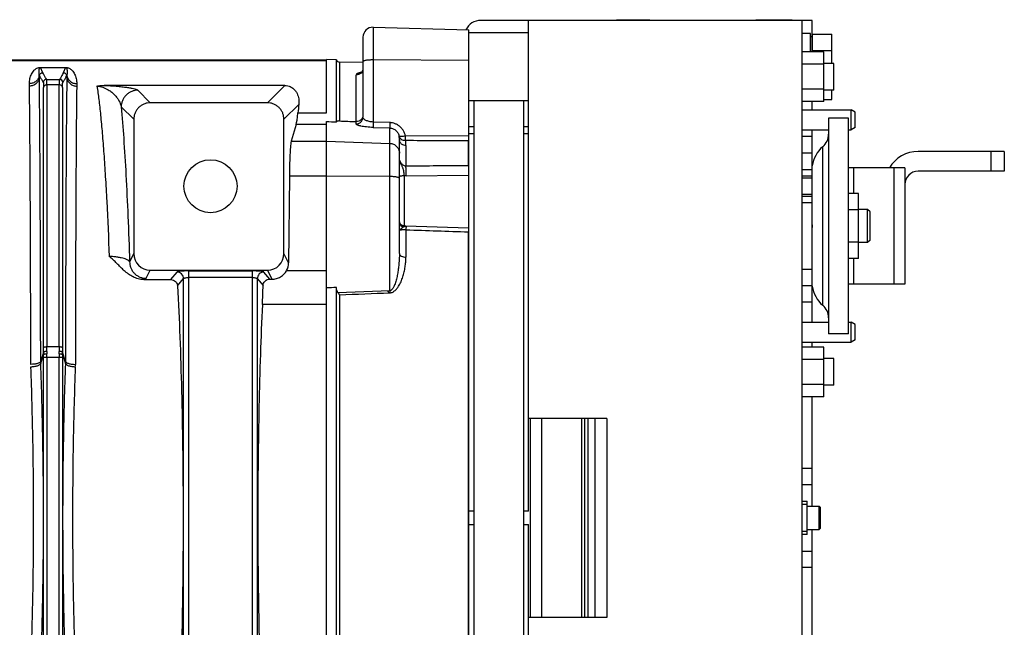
# Model space of a CAD drawing. Extents: x -1817 to 1181, y 8 to 1522.
# Tile 45 of 66: x -798 to -501, y 1321 to 1504. Entities that reach past the tile are written whole.
import ezdxf

# ---------------------------------------------------------------- set-up
doc = ezdxf.new("R2010")
doc.units = 0
doc.header["$LTSCALE"] = 65.395
doc.layers.get('0').update_dxf_attribs({"linetype": 'CONTINUOUS'})

msp = doc.modelspace()

# ---------------------------------------------------------------- linework, layer by layer
at = {"color": 6, "linetype": 'CONTINUOUS'}
for p, q in [((-559.05, 1503.61), (-659.05, 1503.61)), ((-644.6, 1355.61), (-644.6, 1503.61)), ((-562.05, 1203.61), (-562.05, 1503.61)), ((-559.05, 1494.12), (-559.05, 1503.61)), ((-691.52, 1501.53), (-662.6, 1500.77)), ((-662.6, 1468.69), (-662.6, 1500.77)), ((-694.6, 1498.53), (-694.6, 1474.41)), ((-644.6, 1499.86), (-662.6, 1499.86)), ((-559.55, 1499.61), (-562.05, 1499.61)), ((-559.55, 1494.12), (-559.55, 1499.61)), ((-558.95, 1499.43), (-553.15, 1499.43)), ((-553.15, 1490.61), (-553.15, 1499.43)), ((-558.95, 1494.52), (-553.15, 1494.52)), ((-965.67, 1491.7), (-705.6, 1491.7)), ((-702.6, 1491.71), (-705.6, 1491.79)), ((-702.6, 1473), (-702.6, 1491.71)), ((-555.55, 1494.12), (-562.05, 1494.12)), ((-555.55, 1479.11), (-555.55, 1494.12)), ((-694.6, 1490.92), (-701.67, 1491.04)), ((-555.55, 1490.36), (-562.05, 1490.36)), ((-552.5, 1490.61), (-555.55, 1490.61)), ((-552.5, 1482.61), (-552.5, 1490.61)), ((-718.21, 1484), (-772.71, 1484)), ((-555.55, 1482.86), (-562.05, 1482.86)), ((-552.5, 1482.61), (-555.55, 1482.61)), ((-553.15, 1479.8), (-553.15, 1482.61)), ((-555.55, 1479.8), (-553.15, 1479.8)), ((-723.44, 1478.77), (-758.76, 1478.77)), ((-644.6, 1479.36), (-662.6, 1479.36)), ((-661.1, 1479.36), (-661.1, 1227.86)), ((-646.1, 1227.86), (-646.1, 1479.36)), ((-555.55, 1479.11), (-562.05, 1479.11)), ((-562.05, 1476.61), (-547.25, 1476.61)), ((-559.05, 1476.61), (-559.05, 1479.11)), ((-546.05, 1475.92), (-547.25, 1476.61)), ((-547.25, 1470.61), (-547.25, 1476.61)), ((-763.76, 1473.78), (-763.76, 1433.3)), ((-718.44, 1433.3), (-718.44, 1473.78)), ((-548.08, 1474.11), (-554.08, 1474.11)), ((-554.08, 1474.11), (-554.08, 1409.11)), ((-548.08, 1409.11), (-548.08, 1474.11)), ((-546.05, 1471.3), (-546.05, 1475.92)), ((-714.75, 1472.19), (-716.24, 1467.18)), ((-546.05, 1471.3), (-547.25, 1470.61)), ((-562.05, 1470.61), (-554.08, 1470.61)), ((-559.05, 1468.61), (-562.05, 1468.61)), ((-559.05, 1459.06), (-559.05, 1470.61)), ((-548.08, 1470.61), (-547.25, 1470.61)), ((-683.6, 1433.36), (-683.6, 1467.56)), ((-662.6, 1459.77), (-662.6, 1467.38)), ((-501.08, 1464.11), (-527.08, 1464.11)), ((-501.08, 1464.11), (-501.08, 1458.11)), ((-531.08, 1459.11), (-548.08, 1459.11)), ((-531.08, 1459.11), (-531.08, 1424.11)), ((-716.8, 1456.63), (-717.04, 1430.48)), ((-662.6, 1440.87), (-662.6, 1456.89)), ((-501.08, 1458.11), (-527.08, 1458.11)), ((-545.08, 1451.43), (-548.08, 1451.43)), ((-545.08, 1431.8), (-545.08, 1451.43)), ((-559.05, 1438.77), (-559.05, 1444.45)), ((-545.08, 1446.52), (-548.08, 1446.52)), ((-542.35, 1446.61), (-545.08, 1446.61)), ((-541.6, 1445.86), (-542.35, 1446.61)), ((-542.35, 1436.61), (-542.35, 1446.61)), ((-541.6, 1437.36), (-541.6, 1445.86)), ((-682.08, 1441.6), (-682.2, 1441.61)), ((-662.75, 1440.65), (-662.6, 1440.64)), ((-662.6, 1267.41), (-662.6, 1439.82)), ((-545.08, 1436.7), (-548.08, 1436.7)), ((-542.35, 1436.61), (-545.08, 1436.61)), ((-541.6, 1437.36), (-542.35, 1436.61)), ((-545.08, 1431.8), (-548.08, 1431.8)), ((-758.78, 1428.3), (-723.42, 1428.3)), ((-760.72, 1425.44), (-752.62, 1425.44)), ((-722.7, 1425.58), (-722.07, 1425.58)), ((-559.05, 1423.61), (-562.05, 1423.61)), ((-559.05, 1412.61), (-559.05, 1424.17)), ((-531.08, 1424.11), (-548.08, 1424.11)), ((-702.6, 1284.19), (-702.6, 1423.04)), ((-562.05, 1412.61), (-554.08, 1412.61)), ((-548.08, 1412.61), (-547.25, 1412.61)), ((-546.05, 1411.92), (-547.25, 1412.61)), ((-547.25, 1406.61), (-547.25, 1412.61)), ((-546.05, 1407.3), (-546.05, 1411.92)), ((-548.08, 1409.11), (-554.08, 1409.11)), ((-562.05, 1406.61), (-547.25, 1406.61)), ((-559.05, 1405.12), (-559.05, 1406.61)), ((-546.05, 1407.3), (-547.25, 1406.61)), ((-555.55, 1405.12), (-562.05, 1405.12)), ((-555.55, 1390.11), (-555.55, 1405.12)), ((-555.55, 1401.36), (-562.05, 1401.36)), ((-552.5, 1401.61), (-555.55, 1401.61)), ((-552.5, 1393.61), (-552.5, 1401.61)), ((-555.55, 1393.86), (-562.05, 1393.86)), ((-552.5, 1393.61), (-555.55, 1393.61)), ((-555.55, 1390.11), (-562.05, 1390.11)), ((-559.05, 1363.61), (-559.05, 1390.11)), ((-621.05, 1383.61), (-644.6, 1383.61)), ((-640.6, 1323.61), (-640.6, 1383.61)), ((-628.6, 1323.61), (-628.6, 1383.61)), ((-627.6, 1323.61), (-627.6, 1383.61)), ((-626.6, 1323.61), (-626.6, 1383.61)), ((-621.05, 1383.61), (-621.05, 1323.61)), ((-562.05, 1358.61), (-560.55, 1358.61)), ((-560.55, 1348.61), (-560.55, 1358.61)), ((-560.55, 1357.11), (-556.95, 1357.11)), ((-556.55, 1356.71), (-556.95, 1357.11)), ((-556.95, 1350.11), (-556.95, 1357.11)), ((-556.55, 1350.51), (-556.55, 1356.71)), ((-644.6, 1203.61), (-644.6, 1351.61)), ((-560.55, 1350.11), (-556.95, 1350.11)), ((-556.55, 1350.51), (-556.95, 1350.11)), ((-560.55, 1348.61), (-562.05, 1348.61)), ((-559.05, 1317.12), (-559.05, 1343.61)), ((-621.05, 1323.61), (-644.6, 1323.61))]:
    msp.add_line(p, q, dxfattribs=at)
at = {"color": 2, "linetype": 'CONTINUOUS'}
for p, q in [((-618.05, 1503.81), (-608.05, 1503.81)), ((-576.05, 1503.81), (-565.05, 1503.81)), ((-558.95, 1494.12), (-558.95, 1499.43)), ((-705.6, 1475.7), (-705.6, 1491.79)), ((-791.87, 1489.43), (-791.87, 1489.39)), ((-791.87, 1489.39), (-784.33, 1489.39)), ((-784.33, 1489.39), (-784.33, 1489.43)), ((-792.18, 1486.94), (-792.26, 1487.11)), ((-792.24, 1486.36), (-792.18, 1486.94)), ((-783.94, 1487.11), (-784.02, 1486.94)), ((-784.02, 1486.94), (-783.96, 1486.36)), ((-705.6, 1289.28), (-705.6, 1473.11)), ((-691.54, 1471.33), (-686.5, 1471.17)), ((-686.48, 1472.79), (-691.52, 1472.95)), ((-661.1, 1471.51), (-662.6, 1471.51)), ((-644.6, 1471.51), (-646.1, 1471.51)), ((-662.6, 1469.51), (-661.1, 1469.51)), ((-662.6, 1467.38), (-662.6, 1468.69)), ((-646.1, 1469.51), (-644.6, 1469.51)), ((-662.6, 1456.89), (-662.6, 1459.77)), ((-559.08, 1456.61), (-562.05, 1456.61)), ((-562.05, 1456.11), (-559.08, 1456.11)), ((-559.08, 1445.75), (-559.08, 1458.1)), ((-559.08, 1451.11), (-562.05, 1451.11)), ((-562.05, 1450.61), (-559.08, 1450.61)), ((-559, 1441.61), (-559, 1441.73)), ((-662.6, 1439.82), (-662.6, 1440.87)), ((-559.08, 1425.12), (-559.08, 1437.47)), ((-686.5, 1422.11), (-702.14, 1421.49)), ((-624.6, 1383.61), (-624.6, 1323.61)), ((-559.05, 1363.61), (-562.05, 1363.61)), ((-559.05, 1357.11), (-559.05, 1363.61)), ((-661.1, 1355.61), (-662.6, 1355.61)), ((-644.6, 1355.61), (-646.1, 1355.61)), ((-662.6, 1351.61), (-661.1, 1351.61)), ((-646.1, 1351.61), (-644.6, 1351.61)), ((-559.05, 1343.61), (-559.05, 1350.11)), ((-562.05, 1343.61), (-559.05, 1343.61))]:
    msp.add_line(p, q, dxfattribs=at)
at = {"color": 9, "linetype": 'CONTINUOUS'}
for p, q in [((-691.52, 1501.53), (-691.52, 1472.95)), ((-559.05, 1498.61), (-559.55, 1498.61)), ((-965.67, 1491.53), (-705.6, 1491.53)), ((-662.6, 1491.55), (-691.52, 1491.68)), ((-791.19, 1487.84), (-791.87, 1489.39)), ((-784.33, 1489.39), (-785.01, 1487.84)), ((-701.67, 1491.04), (-701.67, 1473.29)), ((-790.06, 1485.83), (-786.14, 1485.83)), ((-696.63, 1473.08), (-696.63, 1487.13)), ((-790.94, 1404.94), (-790.94, 1483.42)), ((-789.94, 1484.16), (-789.94, 1405.24)), ((-786.26, 1484.16), (-789.94, 1484.16)), ((-786.26, 1405.24), (-786.26, 1484.16)), ((-785.26, 1483.42), (-785.26, 1404.94)), ((-758.76, 1478.77), (-762.54, 1482.54)), ((-718.21, 1484), (-723.44, 1478.77)), ((-767.53, 1477.55), (-763.76, 1473.78)), ((-718.44, 1473.78), (-713.95, 1478.27)), ((-714.22, 1475.7), (-705.6, 1475.7)), ((-705.6, 1472.19), (-714.75, 1472.19)), ((-696.67, 1472.44), (-696.67, 1473.08)), ((-691.54, 1471.33), (-691.54, 1471.35)), ((-686.5, 1422.11), (-686.5, 1471.17)), ((-662.8, 1468.7), (-681.78, 1468.77)), ((-716.24, 1467.18), (-705.6, 1467.18)), ((-705.6, 1467.18), (-686.5, 1466.52)), ((-681.63, 1465.92), (-681.63, 1459.66)), ((-662.79, 1459.77), (-662.79, 1467.38)), ((-555.86, 1417.72), (-555.86, 1465.51)), ((-559.05, 1463.61), (-562.05, 1463.61)), ((-505.08, 1458.11), (-505.08, 1464.11)), ((-546.61, 1459.11), (-546.61, 1451.43)), ((-534.3, 1424.11), (-534.3, 1459.11)), ((-705.6, 1456.63), (-716.8, 1456.63)), ((-686.5, 1456.52), (-705.6, 1456.63)), ((-682.15, 1456.81), (-682.15, 1441.61)), ((-681.58, 1456.78), (-662.73, 1456.89)), ((-562.05, 1458.61), (-559.07, 1458.61)), ((-559.08, 1448.61), (-562.05, 1448.61)), ((-681.63, 1440.48), (-681.63, 1432.21)), ((-662.79, 1267.4), (-662.79, 1439.82)), ((-662.73, 1440.88), (-662.74, 1440.88)), ((-763.76, 1433.3), (-765, 1430.8)), ((-717.04, 1430.48), (-718.44, 1433.3)), ((-546.61, 1431.8), (-546.61, 1424.11)), ((-760.01, 1425.83), (-758.78, 1428.3)), ((-750.71, 1427.73), (-752.62, 1425.44)), ((-747.23, 1428.06), (-727.97, 1428.06)), ((-747.23, 1428.06), (-747.23, 1279.35)), ((-727.97, 1426.08), (-747.23, 1426.08)), ((-727.97, 1279.35), (-727.97, 1428.06)), ((-722.7, 1425.58), (-724.49, 1427.73)), ((-723.42, 1428.3), (-722.07, 1425.58)), ((-717.63, 1428.19), (-705.6, 1428.19)), ((-562.05, 1428.61), (-559.08, 1428.61)), ((-750.53, 1423.57), (-748.72, 1425.74)), ((-748.72, 1279.49), (-748.72, 1425.74)), ((-726.48, 1425.74), (-726.48, 1279.49)), ((-726.48, 1425.74), (-724.74, 1423.64)), ((-701.67, 1420.88), (-701.67, 1286.35)), ((-705.6, 1417.95), (-724.95, 1417.95)), ((-559.05, 1418.61), (-562.05, 1418.61)), ((-790.95, 1403.61), (-791.83, 1400.8)), ((-791.82, 1400.17), (-790.95, 1402.94)), ((-789.94, 1405.24), (-786.26, 1405.24)), ((-784.37, 1400.8), (-785.25, 1403.61)), ((-785.25, 1402.94), (-784.38, 1400.17)), ((-790.94, 1305.27), (-790.94, 1401.95)), ((-785.26, 1401.95), (-790.94, 1401.95)), ((-789.95, 1401.95), (-789.95, 1305.27)), ((-786.25, 1305.27), (-786.25, 1401.95)), ((-785.26, 1401.95), (-785.26, 1305.27)), ((-644.1, 1383.61), (-644.1, 1323.61)), ((-562.05, 1368.61), (-559.05, 1368.61)), ((-560.55, 1357.61), (-562.05, 1357.61)), ((-562.05, 1349.61), (-560.55, 1349.61)), ((-559.05, 1338.61), (-562.05, 1338.61))]:
    msp.add_line(p, q, dxfattribs=at)
at = {"color": 6, "linetype": 'CONTINUOUS'}
for points in [[(-694.6, 1489.07), (-694.6, 1489.01), (-694.61, 1488.91), (-694.62, 1488.81), (-694.64, 1488.72), (-694.66, 1488.63), (-694.69, 1488.54), (-694.72, 1488.46), (-694.75, 1488.38), (-694.79, 1488.3), (-694.82, 1488.23), (-694.86, 1488.17), (-694.9, 1488.11), (-694.94, 1488.05), (-694.98, 1488.01), (-695.02, 1487.96), (-695.06, 1487.93), (-695.09, 1487.89), (-695.12, 1487.86), (-695.15, 1487.84), (-695.18, 1487.82), (-695.2, 1487.8), (-695.22, 1487.79), (-695.24, 1487.78), (-695.25, 1487.77), (-695.26, 1487.76), (-695.27, 1487.76), (-695.27, 1487.76)], [(-682.2, 1441.61), (-682.22, 1441.61), (-682.3, 1441.62), (-682.38, 1441.63), (-682.45, 1441.65), (-682.53, 1441.67), (-682.6, 1441.69), (-682.67, 1441.72), (-682.74, 1441.75), (-682.81, 1441.79), (-682.88, 1441.82), (-682.94, 1441.86), (-683, 1441.91), (-683.06, 1441.96), (-683.12, 1442.01), (-683.18, 1442.06), (-683.23, 1442.12), (-683.28, 1442.18), (-683.32, 1442.24), (-683.37, 1442.3), (-683.41, 1442.37), (-683.44, 1442.44), (-683.48, 1442.51), (-683.5, 1442.58), (-683.53, 1442.65), (-683.55, 1442.73), (-683.57, 1442.8), (-683.58, 1442.88), (-683.59, 1442.95), (-683.6, 1443.03)], [(-662.73, 1440.93), (-681.64, 1441.58), (-681.79, 1441.59), (-681.93, 1441.59), (-682.08, 1441.6)]]:
    msp.add_lwpolyline(points, dxfattribs=at)
msp.add_circle((-740.6, 1453.61), 8, dxfattribs=at)
for centre, radius, start, end in [((-659.05, 1498.61), 5, 90, 154.1206), ((-691.6, 1498.53), 3, 88.5, 180), ((-701.66, 1492.04), 1, 199.3256, 269), ((-696.61, 1474.43), 1.36, 267.5719, 269.045), ((-696.6, 1475.17), 2.09, 269.0451, 269.9999), ((-559.08, 1469.34), 5, 310.0052, 360), ((-550.08, 1458.61), 9, 130.0052, 172.8191), ((-527.08, 1454.11), 10, 90, 150), ((-527.08, 1454.11), 4, 90, 180), ((-682.1, 1442.82), 1.5, 180, 268), ((-1043.92, 1432.49), 319.31, 357.3903, 358.4132), ((-550.08, 1424.61), 9, 187.1809, 229.9948), ((-559.08, 1413.89), 5, 0, 49.9948)]:
    msp.add_arc(centre, radius, start, end, dxfattribs=at)
at = {"color": 9, "linetype": 'CONTINUOUS'}
for centre, radius, start, end in [((-691.6, 1474.41), 17.27, 89.7395, 90), ((-790.05, 1484.83), 1, 90.1729, 174.918), ((-786.15, 1484.83), 1, 5.0851, 89.8441), ((-696.6, 1489.18), 2.06, 269.0279, 270), ((-691.43, 1467.56), 7.83, 0.0066, 8.1334), ((-690.64, 1465.92), 9.01, 359.9957, 9.7927), ((-681.61, 1462.25), 5.47, 264.3578, 270.3328), ((-682.1, 1443.05), 1.5, 265.0864, 268.0286), ((-680.6, 1470.27), 28.76, 266.8963, 268.0326), ((-881.66, 1404.95), 90.72, 359.1565, 359.9951), ((-875.98, 1401.95), 85.03, 359.9987, 0.6658), ((-895.24, 1401.95), 105.29, 359.9997, 0.5982), ((-903.99, 1405.26), 114.04, 359.2476, 359.9883), ((-674.44, 1405.24), 111.81, 180.0042, 180.7599), ((-681.21, 1401.95), 105.04, 179.401, 180.0011), ((-692.71, 1404.96), 92.55, 180.0131, 180.8352), ((-699.96, 1401.95), 85.3, 179.3352, 180.0003), ((-802.37, 1400.83), 18, 357.8773, 359.8859)]:
    msp.add_arc(centre, radius, start, end, dxfattribs=at)
at = {"color": 2, "linetype": 'CONTINUOUS'}
for centre, radius, start, end in [((-918.63, 1484.62), 126.4, 0.7886, 1.1256), ((-654.54, 1484.57), 129.43, 178.8783, 179.2074), ((-919.6, 1482.05), 124.38, 0.8079, 1.1432), ((-659.44, 1482.1), 121.55, 178.8529, 179.196), ((-662.83, 1461.34), 7.35, 88.2041, 89.7878), ((-662.79, 1461.98), 5.4, 87.9592, 89.9317), ((-662.8, 1451.43), 8.33, 88.6309, 89.9083), ((-662.7, 1451.43), 5.46, 88.9199, 90.3207), ((-663.3, 1419.91), 19.92, 87.991, 88.5256), ((-663.75, 1411.54), 29.36, 87.7646, 88.0252), ((-694.52, 1419.11), 8.05, 16.9573, 21.7439), ((-648.49, 1423.86), 38.04, 182.6256, 183.5943), ((-765.85, 1403.27), 25.1, 179.2118, 180.7431), ((-759.72, 1403.37), 30.24, 179.2616, 180.6074), ((-816.33, 1403.37), 30.09, 359.3895, 0.7415), ((-810.66, 1403.27), 25.41, 359.2663, 0.7789), ((-773.83, 1400.83), 18, 180.1141, 182.1227), ((-801.23, 1399.92), 19.85, 357.8479, 359.9004)]:
    msp.add_arc(centre, radius, start, end, dxfattribs=at)
at = {"color": 6, "linetype": 'CONTINUOUS'}
for centre, major_axis, ratio, start_param, end_param in [((-710.84, 1353.61), (0, 138), 0.052408, 0.443299, 0.484998), ((-715.07, 1506.66), (0, 35), 0.052408, -2.96706, -2.656595), ((1002.83, 1422.62), (2675.85, -92.02), 0.004007, -2.263159, -2.261703), ((1623, 1401.29), (2773.55, -95.39), 0.005246, -2.564516, -2.561217), ((-758.75, 1433.32), (-2.25, -4.51), 0.993174, -1.105507, 0.459819), ((-723.45, 1433.32), (2.25, -4.51), 0.993174, -0.459819, 1.105507), ((-722.04, 1430.5), (4.97, 0.63), 0.985416, -0.615511, -0.132477), ((1002.83, 1365.78), (2675.85, -16.23), 0.022751, 2.261979, 2.263435)]:
    msp.add_ellipse(centre, major_axis=major_axis, ratio=ratio, start_param=start_param, end_param=end_param, dxfattribs=at)
at = {"color": 9, "linetype": 'CONTINUOUS'}
for points, knots in [([(-691.6, 1491.68), (-691.8, 1491.68), (-692.18, 1491.67), (-692.73, 1491.65), (-693.25, 1491.6), (-693.7, 1491.54), (-694.02, 1491.47), (-694.24, 1491.41), (-694.37, 1491.36), (-694.47, 1491.32), (-694.54, 1491.27), (-694.59, 1491.22), (-694.6, 1491.18), (-694.6, 1491.16)], [0, 0, 0, 0, 0.187681, 0.368373, 0.535385, 0.682617, 0.804888, 0.855412, 0.898405, 0.933753, 0.961661, 0.982986, 1, 1, 1, 1]), ([(-792.26, 1487.11), (-792.28, 1487.22), (-792.31, 1487.43), (-792.34, 1487.75), (-792.35, 1488.06), (-792.34, 1488.36), (-792.31, 1488.6), (-792.28, 1488.78), (-792.25, 1488.92), (-792.21, 1489.05), (-792.17, 1489.16), (-792.12, 1489.24), (-792.07, 1489.3), (-792.02, 1489.35), (-791.95, 1489.38), (-791.9, 1489.39), (-791.87, 1489.39)], [0, 0, 0, 0, 0.135334, 0.265, 0.389475, 0.509167, 0.624534, 0.680832, 0.736428, 0.791697, 0.847543, 0.876461, 0.907211, 0.942968, 0.966437, 1, 1, 1, 1]), ([(-784.33, 1489.39), (-784.3, 1489.39), (-784.25, 1489.38), (-784.18, 1489.35), (-784.13, 1489.3), (-784.08, 1489.24), (-784.03, 1489.16), (-783.99, 1489.05), (-783.95, 1488.92), (-783.92, 1488.78), (-783.89, 1488.6), (-783.86, 1488.36), (-783.85, 1488.06), (-783.86, 1487.75), (-783.89, 1487.43), (-783.92, 1487.22), (-783.94, 1487.11)], [0, 0, 0, 0, 0.03356, 0.057027, 0.092785, 0.123535, 0.152453, 0.2083, 0.263569, 0.319165, 0.375464, 0.490831, 0.610523, 0.734999, 0.864666, 1, 1, 1, 1]), ([(-694.6, 1489.07), (-694.6, 1488.83), (-694.7, 1488.32), (-695.15, 1487.66), (-695.83, 1487.22), (-696.35, 1487.13), (-696.6, 1487.13)], [0, 0, 0, 0, 0.236278, 0.494448, 0.756061, 1, 1, 1, 1]), ([(-792.26, 1487.11), (-792.29, 1486.77), (-792.5, 1486.08), (-793.19, 1485.22), (-794.16, 1484.66), (-794.89, 1484.54), (-795.24, 1484.54)], [0, 0, 0, 0, 0.235467, 0.491877, 0.753269, 1, 1, 1, 1]), ([(-792.24, 1486.36), (-792.28, 1486.03), (-792.49, 1485.34), (-793.18, 1484.48), (-794.15, 1483.93), (-794.88, 1483.81), (-795.23, 1483.81)], [0, 0, 0, 0, 0.234858, 0.491011, 0.752678, 1, 1, 1, 1]), ([(-791.83, 1400.8), (-791.85, 1410.17), (-791.89, 1427.67), (-791.97, 1451.67), (-792.07, 1468.82), (-792.17, 1479.83), (-792.22, 1484.36), (-792.24, 1486.36)], [0, 0, 0, 0, 0.328606, 0.613724, 0.841268, 0.929811, 1, 1, 1, 1]), ([(-792.18, 1486.94), (-792.17, 1487.06), (-792.1, 1487.3), (-791.88, 1487.6), (-791.56, 1487.8), (-791.31, 1487.84), (-791.19, 1487.84)], [0, 0, 0, 0, 0.24973, 0.499716, 0.749867, 1, 1, 1, 1]), ([(-792.18, 1486.94), (-792.11, 1486.77), (-791.91, 1486.34), (-791.53, 1485.66), (-791.22, 1485.17), (-791.05, 1484.92)], [0, 0, 0, 0, 0.240803, 0.613386, 1, 1, 1, 1]), ([(-790.06, 1485.83), (-790.17, 1486), (-790.59, 1486.64), (-790.96, 1487.32), (-791.19, 1487.84)], [0, 0, 0, 0, 0.259582, 1, 1, 1, 1]), ([(-789.94, 1484.16), (-789.94, 1484.38), (-789.95, 1484.69), (-789.96, 1485.07), (-789.97, 1485.31), (-789.99, 1485.5), (-790, 1485.65), (-790.03, 1485.75), (-790.04, 1485.81), (-790.06, 1485.83)], [0, 0, 0, 0, 0.38879, 0.549717, 0.687454, 0.801504, 0.891543, 0.957513, 1, 1, 1, 1]), ([(-786.14, 1485.83), (-786.16, 1485.81), (-786.17, 1485.75), (-786.2, 1485.65), (-786.21, 1485.5), (-786.23, 1485.31), (-786.24, 1485.07), (-786.25, 1484.69), (-786.26, 1484.38), (-786.26, 1484.16)], [0, 0, 0, 0, 0.042487, 0.108457, 0.198495, 0.312546, 0.450283, 0.61121, 1, 1, 1, 1]), ([(-785.01, 1487.84), (-785.09, 1487.67), (-785.42, 1486.98), (-785.82, 1486.32), (-786.14, 1485.83)], [0, 0, 0, 0, 0.241031, 1, 1, 1, 1]), ([(-785.15, 1484.92), (-785.04, 1485.09), (-784.77, 1485.5), (-784.38, 1486.17), (-784.13, 1486.68), (-784.02, 1486.94)], [0, 0, 0, 0, 0.259307, 0.636547, 1, 1, 1, 1]), ([(-785.01, 1487.84), (-784.89, 1487.84), (-784.64, 1487.8), (-784.33, 1487.6), (-784.1, 1487.3), (-784.03, 1487.06), (-784.02, 1486.94)], [0, 0, 0, 0, 0.250123, 0.500266, 0.750259, 1, 1, 1, 1]), ([(-783.96, 1486.36), (-783.98, 1484.36), (-784.03, 1479.83), (-784.13, 1468.82), (-784.23, 1451.67), (-784.31, 1427.67), (-784.35, 1410.17), (-784.37, 1400.8)], [0, 0, 0, 0, 0.07019, 0.158732, 0.386276, 0.671395, 1, 1, 1, 1]), ([(-783.96, 1486.36), (-783.92, 1486.03), (-783.71, 1485.34), (-783.02, 1484.48), (-782.05, 1483.93), (-781.32, 1483.81), (-780.97, 1483.81)], [0, 0, 0, 0, 0.234857, 0.491009, 0.752676, 1, 1, 1, 1]), ([(-783.94, 1487.11), (-783.91, 1486.77), (-783.7, 1486.08), (-783.01, 1485.22), (-782.04, 1484.66), (-781.31, 1484.54), (-780.96, 1484.54)], [0, 0, 0, 0, 0.235467, 0.491876, 0.753269, 1, 1, 1, 1]), ([(-695.05, 1487.93), (-695.17, 1487.91), (-695.39, 1487.87), (-695.71, 1487.78), (-695.99, 1487.69), (-696.33, 1487.55), (-696.63, 1487.33), (-696.63, 1487.13)], [0, 0, 0, 0, 0.197899, 0.375371, 0.531477, 0.665808, 1, 1, 1, 1]), ([(-791.05, 1484.92), (-791.04, 1484.9), (-791.02, 1484.85), (-791, 1484.75), (-790.98, 1484.62), (-790.97, 1484.44), (-790.95, 1484.24), (-790.94, 1483.89), (-790.94, 1483.61), (-790.94, 1483.42)], [0, 0, 0, 0, 0.043132, 0.109377, 0.199507, 0.313526, 0.451134, 0.61185, 1, 1, 1, 1]), ([(-789.94, 1484.16), (-790.06, 1484.16), (-790.3, 1484.13), (-790.62, 1483.97), (-790.86, 1483.72), (-790.93, 1483.52), (-790.94, 1483.42)], [0, 0, 0, 0, 0.260598, 0.528951, 0.77964, 1, 1, 1, 1]), ([(-785.26, 1483.42), (-785.27, 1483.52), (-785.34, 1483.72), (-785.58, 1483.97), (-785.9, 1484.13), (-786.14, 1484.16), (-786.26, 1484.16)], [0, 0, 0, 0, 0.22036, 0.471049, 0.739402, 1, 1, 1, 1]), ([(-785.26, 1483.42), (-785.26, 1483.61), (-785.26, 1483.89), (-785.25, 1484.24), (-785.23, 1484.44), (-785.22, 1484.62), (-785.2, 1484.75), (-785.18, 1484.85), (-785.16, 1484.9), (-785.15, 1484.92)], [0, 0, 0, 0, 0.388131, 0.548835, 0.686438, 0.800457, 0.890593, 0.956849, 1, 1, 1, 1]), ([(-774.86, 1483.76), (-773.66, 1483.74), (-772.04, 1483.14), (-770.4, 1481.97), (-769.52, 1481.16), (-768.8, 1480.31), (-768.04, 1479.15), (-767.66, 1478.2), (-767.53, 1477.55)], [0, 0, 0, 0, 0.351626, 0.478722, 0.594483, 0.702934, 0.805998, 1, 1, 1, 1]), ([(-774.86, 1483.76), (-774.65, 1482.44), (-774.26, 1479.54), (-773.74, 1474.81), (-773.24, 1469.34), (-772.76, 1463.17), (-772.31, 1456.34), (-771.73, 1446.01), (-771.38, 1437.97), (-771.17, 1432.42)], [0, 0, 0, 0, 0.077828, 0.170391, 0.277191, 0.397597, 0.530917, 0.676345, 1, 1, 1, 1]), ([(-772.71, 1484), (-771.83, 1483.97), (-770.31, 1483.89), (-768.26, 1483.71), (-766.67, 1483.53), (-765.38, 1483.34), (-764.33, 1483.15), (-763.61, 1482.99), (-763.15, 1482.85), (-762.89, 1482.75), (-762.68, 1482.66), (-762.58, 1482.58), (-762.54, 1482.54)], [0, 0, 0, 0, 0.254688, 0.443436, 0.595051, 0.719941, 0.822167, 0.903036, 0.935469, 0.962461, 0.983942, 1, 1, 1, 1]), ([(-762.54, 1482.54), (-762.84, 1482.54), (-763.47, 1482.48), (-764.4, 1482.21), (-765.29, 1481.75), (-766.09, 1481.1), (-766.74, 1480.3), (-767.2, 1479.41), (-767.47, 1478.48), (-767.53, 1477.85), (-767.53, 1477.55)], [0, 0, 0, 0, 0.116473, 0.239956, 0.368603, 0.5, 0.631396, 0.760044, 0.883527, 1, 1, 1, 1]), ([(-767.53, 1477.55), (-767.25, 1474.4), (-766.73, 1467.56), (-766.07, 1456.56), (-765.48, 1444.13), (-765.15, 1435.38), (-765, 1430.8)], [0, 0, 0, 0, 0.202772, 0.439251, 0.706214, 1, 1, 1, 1]), ([(-696.67, 1472.44), (-696.42, 1472.43), (-695.88, 1472.51), (-695.17, 1472.95), (-694.7, 1473.63), (-694.6, 1474.16), (-694.6, 1474.41)], [0, 0, 0, 0, 0.241352, 0.50253, 0.762092, 1, 1, 1, 1]), ([(-691.52, 1472.95), (-691.73, 1472.96), (-692.14, 1473), (-692.72, 1473.1), (-693.26, 1473.26), (-693.72, 1473.44), (-694.09, 1473.66), (-694.37, 1473.89), (-694.55, 1474.14), (-694.6, 1474.32), (-694.6, 1474.41)], [0, 0, 0, 0, 0.172149, 0.338375, 0.492602, 0.630382, 0.749097, 0.848382, 0.930082, 1, 1, 1, 1]), ([(-691.54, 1471.33), (-691.88, 1471.34), (-692.55, 1471.37), (-693.52, 1471.46), (-694.41, 1471.57), (-695.07, 1471.7), (-695.54, 1471.81), (-695.83, 1471.89), (-696.08, 1471.98), (-696.29, 1472.07), (-696.45, 1472.15), (-696.57, 1472.25), (-696.65, 1472.34), (-696.67, 1472.41), (-696.67, 1472.44)], [0, 0, 0, 0, 0.191054, 0.374277, 0.54195, 0.687923, 0.751343, 0.807819, 0.857096, 0.899009, 0.933603, 0.961195, 0.982627, 1, 1, 1, 1]), ([(-686.48, 1472.79), (-686.48, 1472.6), (-686.49, 1472.23), (-686.5, 1471.75), (-686.5, 1471.43), (-686.5, 1471.25), (-686.5, 1471.19), (-686.5, 1471.17)], [0, 0, 0, 0, 0.35702, 0.668084, 0.888305, 0.957512, 1, 1, 1, 1]), ([(-681.78, 1468.77), (-682.01, 1468.72), (-682.44, 1468.64), (-682.95, 1468.58), (-683.3, 1468.57), (-683.47, 1468.58), (-683.57, 1468.6), (-683.63, 1468.62), (-683.67, 1468.64), (-683.68, 1468.67)], [0, 0, 0, 0, 0.354586, 0.677587, 0.804362, 0.899839, 0.935316, 0.963164, 1, 1, 1, 1]), ([(-686.5, 1466.52), (-686.11, 1466.51), (-685.35, 1466.33), (-684.39, 1465.67), (-683.75, 1464.71), (-683.6, 1463.94), (-683.6, 1463.57)], [0, 0, 0, 0, 0.251762, 0.502464, 0.751733, 1, 1, 1, 1]), ([(-683.6, 1467.56), (-683.6, 1467.46), (-683.58, 1467.25), (-683.47, 1466.95), (-683.29, 1466.66), (-682.94, 1466.31), (-682.38, 1466.01), (-681.88, 1465.92), (-681.63, 1465.92)], [0, 0, 0, 0, 0.105381, 0.21873, 0.340319, 0.469369, 0.738678, 1, 1, 1, 1]), ([(-681.63, 1459.66), (-681.78, 1459.65), (-682.08, 1459.7), (-682.47, 1459.9), (-682.8, 1460.2), (-683.16, 1460.66), (-683.49, 1461.32), (-683.6, 1461.9), (-683.6, 1462.19)], [0, 0, 0, 0, 0.12535, 0.250807, 0.376186, 0.501732, 0.752968, 1, 1, 1, 1]), ([(-682.15, 1456.81), (-682.16, 1456.93), (-682.18, 1457.17), (-682.22, 1457.64), (-682.29, 1458.23), (-682.42, 1458.8), (-682.58, 1459.22), (-682.73, 1459.52), (-682.89, 1459.83), (-683.1, 1460.24), (-683.35, 1460.78), (-683.55, 1461.47), (-683.6, 1461.95), (-683.6, 1462.19)], [0, 0, 0, 0, 0.063728, 0.128001, 0.255105, 0.377174, 0.436822, 0.496621, 0.557226, 0.618761, 0.744099, 0.871636, 1, 1, 1, 1]), ([(-681.58, 1456.78), (-681.58, 1457.31), (-681.59, 1458.27), (-681.61, 1459.22), (-681.63, 1459.66)], [0, 0, 0, 0, 0.549915, 1, 1, 1, 1]), ([(-683.6, 1456), (-683.6, 1456.01), (-683.61, 1456.05), (-683.66, 1456.1), (-683.73, 1456.15), (-683.82, 1456.2), (-683.95, 1456.24), (-684.15, 1456.3), (-684.47, 1456.37), (-684.9, 1456.43), (-685.39, 1456.48), (-685.93, 1456.51), (-686.31, 1456.52), (-686.5, 1456.52)], [0, 0, 0, 0, 0.017187, 0.038568, 0.066403, 0.101567, 0.144292, 0.194492, 0.316055, 0.462716, 0.629567, 0.810798, 1, 1, 1, 1]), ([(-683.6, 1456.53), (-683.6, 1456.55), (-683.58, 1456.58), (-683.54, 1456.61), (-683.47, 1456.65), (-683.35, 1456.69), (-683.17, 1456.73), (-682.94, 1456.76), (-682.69, 1456.79), (-682.42, 1456.8), (-682.24, 1456.81), (-682.15, 1456.81)], [0, 0, 0, 0, 0.036737, 0.063523, 0.097858, 0.19174, 0.318432, 0.472404, 0.644406, 0.823517, 1, 1, 1, 1]), ([(-683.6, 1440.53), (-683.6, 1440.53), (-683.58, 1440.53), (-683.56, 1440.53), (-683.54, 1440.54), (-683.51, 1440.55), (-683.45, 1440.57), (-683.37, 1440.61), (-683.26, 1440.66), (-683.08, 1440.76), (-682.85, 1440.91), (-682.63, 1441.1), (-682.48, 1441.26), (-682.4, 1441.37), (-682.33, 1441.47), (-682.28, 1441.54), (-682.24, 1441.59), (-682.21, 1441.61), (-682.2, 1441.61)], [0, 0, 0, 0, 0.008914, 0.019478, 0.034223, 0.052991, 0.075643, 0.13182, 0.20102, 0.281342, 0.466392, 0.661307, 0.751242, 0.830399, 0.895888, 0.945911, 0.979926, 1, 1, 1, 1]), ([(-682.2, 1441.61), (-682.19, 1441.61), (-682.18, 1441.6), (-682.16, 1441.58), (-682.16, 1441.56), (-682.15, 1441.55)], [0, 0, 0, 0, 0.177805, 0.512746, 1, 1, 1, 1]), ([(-681.58, 1441.58), (-681.58, 1441.58), (-681.58, 1441.58), (-681.59, 1441.57), (-681.59, 1441.57), (-681.59, 1441.56), (-681.59, 1441.54), (-681.59, 1441.5), (-681.59, 1441.46), (-681.6, 1441.41), (-681.6, 1441.35), (-681.6, 1441.25), (-681.61, 1441.11), (-681.62, 1440.92), (-681.63, 1440.71), (-681.63, 1440.56), (-681.63, 1440.48)], [0, 0, 0, 0, 0.001087, 0.004187, 0.009383, 0.016707, 0.037731, 0.067216, 0.105112, 0.151366, 0.2059, 0.268408, 0.415618, 0.589513, 0.78595, 1, 1, 1, 1]), ([(-681.63, 1440.48), (-681.78, 1440.49), (-682.05, 1440.5), (-682.44, 1440.47), (-682.77, 1440.43), (-683.05, 1440.39), (-683.27, 1440.37), (-683.42, 1440.37), (-683.51, 1440.4), (-683.56, 1440.43), (-683.59, 1440.47), (-683.6, 1440.51), (-683.6, 1440.53)], [0, 0, 0, 0, 0.211416, 0.402347, 0.564587, 0.698885, 0.806678, 0.888417, 0.920146, 0.947145, 0.972299, 1, 1, 1, 1]), ([(-765, 1430.8), (-765.03, 1430.89), (-765.13, 1431.03), (-765.31, 1431.18), (-765.58, 1431.35), (-766.04, 1431.57), (-766.72, 1431.8), (-767.58, 1432.02), (-768.63, 1432.21), (-769.62, 1432.33), (-770.48, 1432.39), (-770.94, 1432.41), (-771.17, 1432.42)], [0, 0, 0, 0, 0.044363, 0.073289, 0.107448, 0.192731, 0.302355, 0.438124, 0.60144, 0.791348, 0.894241, 1, 1, 1, 1]), ([(-683.6, 1433.36), (-683.6, 1432.38), (-683.66, 1430.9), (-683.87, 1428.93), (-684.05, 1427.7), (-684.23, 1426.72), (-684.39, 1425.98), (-684.58, 1425.25), (-684.79, 1424.53), (-685.01, 1423.94), (-685.21, 1423.47), (-685.38, 1423.13), (-685.58, 1422.8), (-685.77, 1422.54), (-685.96, 1422.36), (-686.12, 1422.24), (-686.3, 1422.15), (-686.43, 1422.12), (-686.5, 1422.11)], [0, 0, 0, 0, 0.245675, 0.36928, 0.493408, 0.555684, 0.618109, 0.680697, 0.743473, 0.806484, 0.838114, 0.869858, 0.901762, 0.933917, 0.950165, 0.966571, 0.983184, 1, 1, 1, 1]), ([(-686.46, 1421.47), (-686.31, 1421.48), (-686.02, 1421.52), (-685.6, 1421.68), (-685.23, 1421.9), (-684.79, 1422.25), (-684.32, 1422.75), (-683.85, 1423.41), (-683.45, 1424.1), (-683, 1425.05), (-682.54, 1426.26), (-682.13, 1427.75), (-681.85, 1429.24), (-681.68, 1430.73), (-681.63, 1431.72), (-681.63, 1432.21)], [0, 0, 0, 0, 0.035625, 0.070652, 0.104963, 0.138633, 0.20446, 0.268958, 0.332529, 0.395393, 0.519428, 0.641683, 0.762419, 0.881804, 1, 1, 1, 1]), ([(-683.6, 1433.36), (-683.6, 1433.29), (-683.58, 1433.14), (-683.46, 1432.93), (-683.28, 1432.72), (-682.92, 1432.47), (-682.36, 1432.27), (-681.88, 1432.22), (-681.63, 1432.21)], [0, 0, 0, 0, 0.084553, 0.17986, 0.290067, 0.416438, 0.704422, 1, 1, 1, 1]), ([(-765, 1430.8), (-765, 1430.51), (-764.94, 1429.9), (-764.68, 1428.99), (-764.23, 1428.11), (-763.59, 1427.31), (-762.8, 1426.65), (-761.9, 1426.17), (-760.96, 1425.89), (-760.32, 1425.83), (-760.01, 1425.83)], [0, 0, 0, 0, 0.113232, 0.23409, 0.361017, 0.491814, 0.623813, 0.754184, 0.880292, 1, 1, 1, 1]), ([(-747.23, 1428.06), (-747.44, 1428.06), (-747.87, 1428.06), (-748.48, 1428.04), (-749.06, 1428.01), (-749.57, 1427.97), (-750, 1427.92), (-750.3, 1427.88), (-750.49, 1427.83), (-750.59, 1427.8), (-750.66, 1427.77), (-750.7, 1427.74), (-750.71, 1427.73)], [0, 0, 0, 0, 0.183542, 0.360785, 0.525623, 0.672524, 0.79661, 0.893949, 0.9317, 0.961876, 0.984491, 1, 1, 1, 1]), ([(-748.72, 1425.74), (-748.72, 1425.99), (-748.83, 1426.51), (-749.27, 1427.18), (-749.94, 1427.62), (-750.46, 1427.73), (-750.71, 1427.73)], [0, 0, 0, 0, 0.239732, 0.499728, 0.759895, 1, 1, 1, 1]), ([(-748.72, 1425.74), (-748.71, 1425.77), (-748.66, 1425.82), (-748.56, 1425.88), (-748.42, 1425.93), (-748.15, 1426), (-747.75, 1426.06), (-747.41, 1426.08), (-747.23, 1426.08)], [0, 0, 0, 0, 0.052923, 0.12761, 0.226946, 0.349674, 0.652384, 1, 1, 1, 1]), ([(-724.49, 1427.73), (-724.5, 1427.74), (-724.54, 1427.77), (-724.61, 1427.8), (-724.71, 1427.83), (-724.9, 1427.88), (-725.2, 1427.92), (-725.63, 1427.97), (-726.14, 1428.01), (-726.72, 1428.04), (-727.33, 1428.06), (-727.76, 1428.06), (-727.97, 1428.06)], [0, 0, 0, 0, 0.015498, 0.038146, 0.068305, 0.106024, 0.203392, 0.327479, 0.47438, 0.639228, 0.816456, 1, 1, 1, 1]), ([(-727.97, 1426.08), (-727.79, 1426.08), (-727.45, 1426.06), (-727.05, 1426), (-726.78, 1425.93), (-726.64, 1425.88), (-726.54, 1425.82), (-726.49, 1425.77), (-726.48, 1425.74)], [0, 0, 0, 0, 0.347594, 0.650307, 0.773039, 0.872379, 0.947073, 1, 1, 1, 1]), ([(-724.49, 1427.73), (-724.74, 1427.73), (-725.26, 1427.62), (-725.93, 1427.18), (-726.37, 1426.51), (-726.48, 1425.99), (-726.48, 1425.74)], [0, 0, 0, 0, 0.240105, 0.500272, 0.760268, 1, 1, 1, 1]), ([(-760.72, 1425.44), (-760.63, 1425.47), (-760.46, 1425.53), (-760.25, 1425.62), (-760.1, 1425.71), (-760.03, 1425.79), (-760.01, 1425.83)], [0, 0, 0, 0, 0.350687, 0.631262, 0.844687, 1, 1, 1, 1]), ([(-790.94, 1404.94), (-790.93, 1404.99), (-790.85, 1405.05), (-790.74, 1405.11), (-790.56, 1405.17), (-790.29, 1405.22), (-790.06, 1405.24), (-789.94, 1405.24)], [0, 0, 0, 0, 0.137274, 0.241218, 0.368837, 0.675895, 1, 1, 1, 1]), ([(-786.26, 1405.24), (-786.14, 1405.24), (-785.91, 1405.22), (-785.64, 1405.17), (-785.46, 1405.11), (-785.35, 1405.05), (-785.27, 1404.99), (-785.26, 1404.94)], [0, 0, 0, 0, 0.324105, 0.631163, 0.758782, 0.862726, 1, 1, 1, 1]), ([(-791.82, 1307.06), (-791.54, 1314.7), (-791.12, 1330.22), (-790.92, 1353.61), (-791.12, 1377.01), (-791.54, 1392.52), (-791.82, 1400.17)], [0, 0, 0, 0, 0.246421, 0.5, 0.753579, 1, 1, 1, 1]), ([(-784.38, 1400.17), (-784.66, 1392.52), (-785.08, 1377.01), (-785.28, 1353.61), (-785.08, 1330.22), (-784.66, 1314.7), (-784.38, 1307.06)], [0, 0, 0, 0, 0.246421, 0.5, 0.753579, 1, 1, 1, 1]), ([(-784.38, 1400.17), (-784.36, 1400.1), (-784.28, 1399.97), (-784.08, 1399.8), (-783.78, 1399.63), (-783.39, 1399.48), (-782.94, 1399.36), (-782.27, 1399.23), (-781.75, 1399.19), (-781.4, 1399.18)], [0, 0, 0, 0, 0.06023, 0.140292, 0.244523, 0.37243, 0.519523, 0.678598, 1, 1, 1, 1]), ([(-784.37, 1400.8), (-784.35, 1400.73), (-784.27, 1400.6), (-784.06, 1400.43), (-783.76, 1400.27), (-783.38, 1400.14), (-782.92, 1400.02), (-782.25, 1399.92), (-781.73, 1399.89), (-781.38, 1399.89)], [0, 0, 0, 0, 0.06045, 0.140244, 0.244027, 0.371536, 0.518427, 0.677577, 1, 1, 1, 1])]:
    msp.add_open_spline(points, degree=3, knots=knots, dxfattribs=at)
at = {"color": 2, "linetype": 'CONTINUOUS'}
for points, knots in [([(-795.24, 1484.54), (-795.25, 1484.67), (-795.24, 1484.93), (-795.2, 1485.44), (-795.1, 1486.06), (-794.9, 1486.76), (-794.63, 1487.41), (-794.27, 1488.02), (-793.89, 1488.48), (-793.52, 1488.82), (-793.16, 1489.08), (-792.78, 1489.27), (-792.34, 1489.4), (-792.05, 1489.43), (-791.87, 1489.43)], [0, 0, 0, 0, 0.060916, 0.12025, 0.234802, 0.345047, 0.452375, 0.558706, 0.667607, 0.72555, 0.789142, 0.866411, 0.919046, 1, 1, 1, 1]), ([(-784.33, 1489.43), (-784.15, 1489.43), (-783.86, 1489.4), (-783.42, 1489.27), (-783.04, 1489.08), (-782.68, 1488.82), (-782.31, 1488.48), (-781.93, 1488.02), (-781.57, 1487.41), (-781.3, 1486.76), (-781.1, 1486.06), (-780.97, 1485.31), (-780.95, 1484.8), (-780.96, 1484.54)], [0, 0, 0, 0, 0.080956, 0.133595, 0.21087, 0.274466, 0.332412, 0.44132, 0.547657, 0.654991, 0.765242, 0.879803, 1, 1, 1, 1]), ([(-794.82, 1399.89), (-794.83, 1409.08), (-794.87, 1426.25), (-794.96, 1449.78), (-795.06, 1466.6), (-795.15, 1477.4), (-795.2, 1481.84), (-795.23, 1483.81)], [0, 0, 0, 0, 0.328583, 0.613693, 0.841245, 0.929797, 1, 1, 1, 1]), ([(-780.97, 1483.81), (-781, 1481.84), (-781.05, 1477.4), (-781.14, 1466.6), (-781.24, 1449.78), (-781.33, 1426.25), (-781.37, 1409.08), (-781.38, 1399.89)], [0, 0, 0, 0, 0.070203, 0.158755, 0.386307, 0.671417, 1, 1, 1, 1]), ([(-691.52, 1472.95), (-691.53, 1472.77), (-691.54, 1472.42), (-691.54, 1471.95), (-691.55, 1471.61), (-691.54, 1471.42), (-691.54, 1471.35), (-691.54, 1471.33)], [0, 0, 0, 0, 0.33191, 0.640617, 0.875253, 0.95233, 1, 1, 1, 1]), ([(-686.5, 1471.17), (-686.32, 1471.16), (-685.98, 1471.12), (-685.48, 1470.96), (-685.02, 1470.71), (-684.49, 1470.29), (-683.98, 1469.62), (-683.75, 1468.99), (-683.68, 1468.67)], [0, 0, 0, 0, 0.128682, 0.256977, 0.384319, 0.510353, 0.757438, 1, 1, 1, 1]), ([(-681.78, 1468.77), (-681.84, 1469.03), (-682, 1469.56), (-682.37, 1470.31), (-682.84, 1470.99), (-683.42, 1471.59), (-684.09, 1472.09), (-684.84, 1472.47), (-685.51, 1472.67), (-686.06, 1472.76), (-686.34, 1472.78), (-686.48, 1472.79)], [0, 0, 0, 0, 0.124082, 0.248419, 0.373049, 0.497984, 0.623202, 0.748652, 0.874246, 0.937125, 1, 1, 1, 1]), ([(-683.68, 1468.67), (-683.63, 1468.5), (-683.47, 1468.15), (-683.02, 1467.74), (-682.43, 1467.49), (-681.99, 1467.44), (-681.77, 1467.45)], [0, 0, 0, 0, 0.216774, 0.462479, 0.729972, 1, 1, 1, 1]), ([(-681.77, 1467.45), (-681.77, 1467.64), (-681.78, 1468.08), (-681.78, 1468.52), (-681.78, 1468.77)], [0, 0, 0, 0, 0.433462, 1, 1, 1, 1]), ([(-662.8, 1468.7), (-662.8, 1468.45), (-662.8, 1468.01), (-662.79, 1467.57), (-662.79, 1467.38)], [0, 0, 0, 0, 0.566612, 1, 1, 1, 1]), ([(-662.79, 1459.77), (-662.77, 1459.34), (-662.74, 1458.38), (-662.73, 1457.42), (-662.73, 1456.89)], [0, 0, 0, 0, 0.449607, 1, 1, 1, 1]), ([(-559.08, 1458.1), (-559.08, 1458.34), (-559.07, 1458.67), (-559.05, 1459.08), (-559.04, 1459.31), (-559.02, 1459.49), (-559.01, 1459.62), (-559.01, 1459.7), (-559.01, 1459.73), (-559, 1459.74)], [0, 0, 0, 0, 0.438906, 0.609908, 0.749984, 0.859769, 0.938219, 0.984767, 1, 1, 1, 1]), ([(-559, 1441.73), (-559.01, 1442.45), (-559.02, 1443.51), (-559.06, 1444.85), (-559.08, 1445.46), (-559.08, 1445.75)], [0, 0, 0, 0, 0.540016, 0.786311, 1, 1, 1, 1]), ([(-662.73, 1440.93), (-662.74, 1440.93), (-662.74, 1440.93), (-662.74, 1440.92), (-662.74, 1440.92), (-662.74, 1440.91), (-662.74, 1440.88), (-662.74, 1440.85), (-662.74, 1440.81), (-662.75, 1440.76), (-662.75, 1440.7), (-662.75, 1440.61), (-662.76, 1440.47), (-662.77, 1440.28), (-662.78, 1440.06), (-662.78, 1439.9), (-662.79, 1439.82)], [0, 0, 0, 0, 0.001123, 0.004279, 0.009506, 0.016809, 0.037619, 0.066653, 0.103822, 0.149014, 0.202089, 0.262884, 0.406863, 0.579178, 0.777704, 1, 1, 1, 1]), ([(-559.08, 1437.47), (-559.08, 1437.77), (-559.06, 1438.4), (-559.03, 1439.4), (-559.01, 1440.49), (-559, 1441.23), (-559, 1441.61)], [0, 0, 0, 0, 0.213601, 0.460148, 0.725489, 1, 1, 1, 1]), ([(-559, 1423.49), (-559, 1423.48), (-559.01, 1423.55), (-559.01, 1423.59), (-559.02, 1423.74), (-559.04, 1423.91), (-559.05, 1424.14), (-559.06, 1424.42), (-559.07, 1424.76), (-559.08, 1424.99), (-559.08, 1425.12)], [0, 0, 0, 0, 0.015232, 0.06175, 0.140222, 0.25005, 0.390116, 0.561075, 0.764475, 1, 1, 1, 1]), ([(-702.14, 1421.49), (-702.1, 1421.44), (-701.95, 1421.23), (-701.8, 1421.02), (-701.67, 1420.88)], [0, 0, 0, 0, 0.256231, 1, 1, 1, 1]), ([(-789.95, 1403.76), (-790.07, 1403.76), (-790.29, 1403.76), (-790.56, 1403.74), (-790.75, 1403.7), (-790.84, 1403.68), (-790.91, 1403.65), (-790.94, 1403.63), (-790.95, 1403.61)], [0, 0, 0, 0, 0.340547, 0.658916, 0.787345, 0.887437, 0.956937, 1, 1, 1, 1]), ([(-790.95, 1402.94), (-790.94, 1402.95), (-790.9, 1402.97), (-790.84, 1402.98), (-790.74, 1403), (-790.62, 1403.02), (-790.47, 1403.03), (-790.25, 1403.04), (-790.07, 1403.05), (-789.96, 1403.05)], [0, 0, 0, 0, 0.040658, 0.110698, 0.209349, 0.333813, 0.480159, 0.643629, 1, 1, 1, 1]), ([(-785.25, 1403.61), (-785.26, 1403.63), (-785.29, 1403.65), (-785.36, 1403.68), (-785.45, 1403.7), (-785.64, 1403.74), (-785.91, 1403.76), (-786.13, 1403.76), (-786.25, 1403.76)], [0, 0, 0, 0, 0.043063, 0.112563, 0.212655, 0.341084, 0.659453, 1, 1, 1, 1]), ([(-786.24, 1403.05), (-786.13, 1403.05), (-785.95, 1403.04), (-785.73, 1403.03), (-785.58, 1403.02), (-785.46, 1403), (-785.36, 1402.98), (-785.3, 1402.97), (-785.26, 1402.95), (-785.25, 1402.94)], [0, 0, 0, 0, 0.356358, 0.519822, 0.666168, 0.790636, 0.889295, 0.95934, 1, 1, 1, 1]), ([(-791.83, 1400.8), (-791.85, 1400.73), (-791.93, 1400.6), (-792.14, 1400.43), (-792.44, 1400.27), (-792.82, 1400.14), (-793.28, 1400.02), (-793.95, 1399.92), (-794.47, 1399.89), (-794.82, 1399.89)], [0, 0, 0, 0, 0.060455, 0.140253, 0.244041, 0.371553, 0.518444, 0.677592, 1, 1, 1, 1]), ([(-794.8, 1399.18), (-794.45, 1399.19), (-793.93, 1399.23), (-793.26, 1399.36), (-792.81, 1399.48), (-792.42, 1399.63), (-792.12, 1399.8), (-791.92, 1399.97), (-791.84, 1400.1), (-791.82, 1400.17)], [0, 0, 0, 0, 0.321402, 0.480477, 0.62757, 0.755477, 0.859708, 0.93977, 1, 1, 1, 1]), ([(-794.8, 1308.05), (-794.52, 1315.53), (-794.11, 1330.72), (-793.9, 1353.61), (-794.11, 1376.51), (-794.52, 1391.69), (-794.8, 1399.18)], [0, 0, 0, 0, 0.246426, 0.500001, 0.753577, 1, 1, 1, 1]), ([(-781.4, 1399.18), (-781.68, 1391.69), (-782.09, 1376.51), (-782.3, 1353.61), (-782.09, 1330.72), (-781.68, 1315.53), (-781.4, 1308.05)], [0, 0, 0, 0, 0.246426, 0.500001, 0.753577, 1, 1, 1, 1])]:
    msp.add_open_spline(points, degree=3, knots=knots, dxfattribs=at)
at = {"color": 6, "linetype": 'CONTINUOUS'}
for points, knots in [([(-774.86, 1483.76), (-774.7, 1483.81), (-774.37, 1483.88), (-773.65, 1483.98), (-773.09, 1484), (-772.71, 1484)], [0, 0, 0, 0, 0.222848, 0.471322, 1, 1, 1, 1]), ([(-718.21, 1484), (-717.88, 1484), (-717.31, 1483.93), (-716.4, 1483.62), (-715.6, 1483.09), (-714.93, 1482.36), (-714.47, 1481.6), (-714.16, 1480.81), (-713.9, 1479.71), (-713.88, 1478.84), (-713.95, 1478.27)], [0, 0, 0, 0, 0.119451, 0.212962, 0.354803, 0.471993, 0.579603, 0.683601, 0.787116, 1, 1, 1, 1]), ([(-758.76, 1478.77), (-759.09, 1478.77), (-759.74, 1478.71), (-760.69, 1478.42), (-761.56, 1477.96), (-762.32, 1477.33), (-762.94, 1476.57), (-763.41, 1475.7), (-763.69, 1474.76), (-763.76, 1474.1), (-763.76, 1473.78)], [0, 0, 0, 0, 0.125, 0.250001, 0.375001, 0.5, 0.625, 0.749999, 0.875, 1, 1, 1, 1]), ([(-718.44, 1473.78), (-718.44, 1474.1), (-718.51, 1474.76), (-718.79, 1475.7), (-719.26, 1476.57), (-719.88, 1477.33), (-720.64, 1477.96), (-721.51, 1478.42), (-722.46, 1478.71), (-723.11, 1478.77), (-723.44, 1478.77)], [0, 0, 0, 0, 0.125, 0.250001, 0.375001, 0.5, 0.625, 0.749999, 0.875, 1, 1, 1, 1]), ([(-694.6, 1474.99), (-694.6, 1474.74), (-694.7, 1474.23), (-695.15, 1473.6), (-695.81, 1473.18), (-696.34, 1473.08), (-696.6, 1473.08)], [0, 0, 0, 0, 0.243109, 0.490217, 0.743059, 1, 1, 1, 1]), ([(-701.67, 1473.29), (-701.82, 1473.3), (-702.06, 1473.28), (-702.38, 1473.18), (-702.54, 1473.08), (-702.6, 1473)], [0, 0, 0, 0, 0.446163, 0.700129, 1, 1, 1, 1]), ([(-716.24, 1467.18), (-716.26, 1467.11), (-716.3, 1466.94), (-716.37, 1466.52), (-716.45, 1465.82), (-716.54, 1464.78), (-716.61, 1463.5), (-716.68, 1462), (-716.73, 1460.33), (-716.77, 1458.52), (-716.79, 1457.27), (-716.8, 1456.63)], [0, 0, 0, 0, 0.020366, 0.047493, 0.121661, 0.221048, 0.343427, 0.485993, 0.645456, 0.818125, 1, 1, 1, 1]), ([(-760.72, 1425.44), (-761.29, 1425.44), (-762.42, 1425.61), (-763.98, 1426.23), (-765.37, 1427.1), (-766.62, 1428.11), (-767.76, 1429.2), (-768.85, 1430.32), (-769.96, 1431.42), (-770.75, 1432.1), (-771.17, 1432.42)], [0, 0, 0, 0, 0.132682, 0.262837, 0.389749, 0.513861, 0.635972, 0.75698, 0.877916, 1, 1, 1, 1]), ([(-722.07, 1425.58), (-721.62, 1425.58), (-720.71, 1425.7), (-719.45, 1426.23), (-718.38, 1427.07), (-717.84, 1427.8), (-717.63, 1428.19)], [0, 0, 0, 0, 0.251479, 0.502014, 0.751338, 1, 1, 1, 1]), ([(-752.62, 1425.44), (-752.34, 1425.44), (-751.8, 1425.34), (-751.13, 1424.91), (-750.67, 1424.29), (-750.54, 1423.81), (-750.53, 1423.57)], [0, 0, 0, 0, 0.267092, 0.523274, 0.766048, 1, 1, 1, 1]), ([(-750.53, 1423.57), (-750.26, 1418.42), (-749.8, 1407.85), (-749.3, 1391.64), (-748.97, 1374.83), (-748.84, 1357.68), (-748.89, 1340.47), (-749.12, 1323.46), (-749.54, 1306.94), (-749.95, 1296.11), (-750.18, 1290.82)], [0, 0, 0, 0, 0.116322, 0.239092, 0.366385, 0.496205, 0.62651, 0.755248, 0.880399, 1, 1, 1, 1]), ([(-724.74, 1423.64), (-724.73, 1423.9), (-724.61, 1424.41), (-724.16, 1425.05), (-723.49, 1425.48), (-722.96, 1425.58), (-722.7, 1425.58)], [0, 0, 0, 0, 0.244445, 0.492916, 0.745315, 1, 1, 1, 1]), ([(-702.14, 1421.49), (-702.21, 1421.61), (-702.33, 1421.85), (-702.49, 1422.37), (-702.57, 1422.77), (-702.6, 1423.04)], [0, 0, 0, 0, 0.250443, 0.500615, 1, 1, 1, 1]), ([(-724.95, 1417.95), (-725.18, 1412.94), (-725.58, 1402.69), (-726.16, 1381.53), (-726.45, 1354.47), (-726.19, 1327.38), (-725.63, 1306.16), (-725.24, 1295.86), (-725.02, 1290.82)], [0, 0, 0, 0, 0.11828, 0.242099, 0.499231, 0.756754, 0.881056, 1, 1, 1, 1])]:
    msp.add_open_spline(points, degree=3, knots=knots, dxfattribs=at)
at = {"color": 9, "linetype": 'CONTINUOUS'}
for points in [[(-681.77, 1467.45), (-675.44, 1467.43), (-669.11, 1467.41), (-662.79, 1467.38)], [(-662.79, 1459.77), (-669.07, 1459.73), (-675.35, 1459.69), (-681.63, 1459.66)], [(-681.63, 1440.48), (-675.35, 1440.26), (-669.07, 1440.04), (-662.79, 1439.82)]]:
    msp.add_open_spline(points, degree=3, dxfattribs=at)
at = {"color": 2, "linetype": 'CONTINUOUS'}
msp.add_open_spline([(-701.67, 1420.88), (-696.6, 1421.08), (-691.53, 1421.27), (-686.46, 1421.47)], degree=3, dxfattribs=at)

doc.saveas('drawing.dxf')
